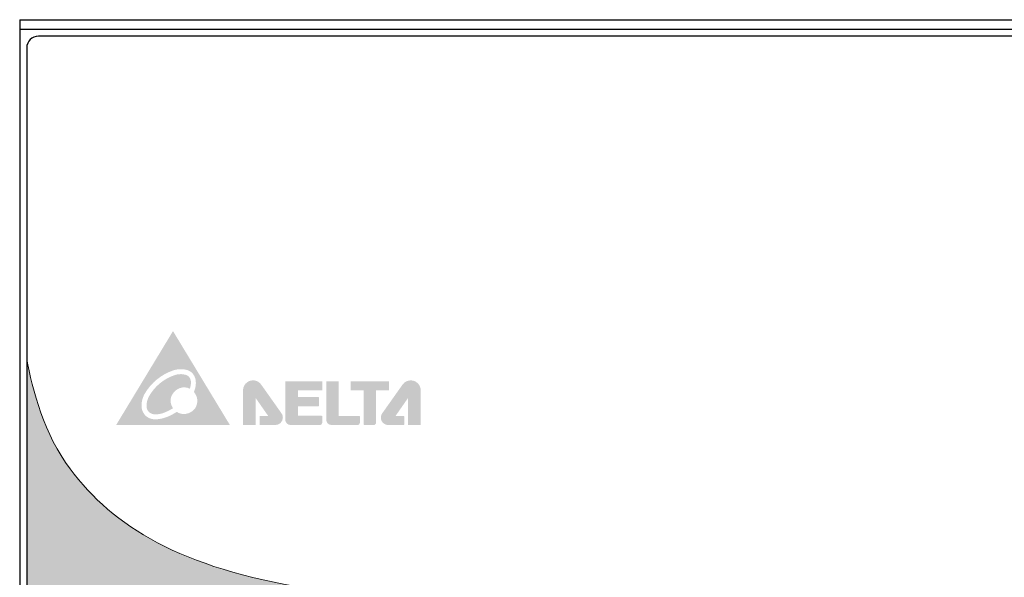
# Model space of a CAD drawing. Header units: inches. Extents: x 0 to 5108, y 0 to 2887.
# Tile 13 of 17: x 389 to 473, y 162 to 209. Entities that reach past the tile are written whole.
import ezdxf

# ---------------------------------------------------------------- set-up
doc = ezdxf.new("R2010")
doc.units = ezdxf.units.IN
doc.header["$MEASUREMENT"] = 0
doc.layers.add('Layer 3', color=7, linetype='Continuous')

msp = doc.modelspace()

# ---------------------------------------------------------------- hatches: boundary and pattern name
h = msp.add_hatch(color=256)
h.paths.add_polyline_path([(407.091, 174.499), (397.4, 174.499), (402.245, 182.5)])
edge = h.paths.add_edge_path(flags=16)
edge.add_spline(control_points=[(402.555, 175.626), (403.062, 175.288), (403.767, 175.429), (404.133, 175.936)], knot_values=[9, 9, 9, 9, 10, 10, 10, 10], degree=3, periodic=0)
edge.add_spline(control_points=[(404.133, 175.936), (404.415, 176.387), (404.358, 176.95), (404.02, 177.316)], knot_values=[0, 0, 0, 0, 1, 1, 1, 1], degree=3, periodic=0)
edge.add_spline(control_points=[(404.02, 177.316), (404.133, 177.57), (404.189, 177.823), (404.189, 178.077)], knot_values=[1, 1, 1, 1, 2, 2, 2, 2], degree=3, periodic=0)
edge.add_spline(control_points=[(404.189, 178.077), (404.217, 178.669), (403.823, 179.176), (403.231, 179.232)], knot_values=[2, 2, 2, 2, 3, 3, 3, 3], degree=3, periodic=0)
edge.add_spline(control_points=[(403.231, 179.232), (402.893, 179.288), (402.555, 179.26), (402.245, 179.147)], knot_values=[3, 3, 3, 3, 4, 4, 4, 4], degree=3, periodic=0)
edge.add_spline(control_points=[(402.245, 179.147), (401.231, 178.809), (400.358, 178.077), (399.823, 177.147)], knot_values=[4, 4, 4, 4, 5, 5, 5, 5], degree=3, periodic=0)
edge.add_spline(control_points=[(399.823, 177.147), (399.654, 176.837), (399.569, 176.527), (399.569, 176.189)], knot_values=[5, 5, 5, 5, 6, 6, 6, 6], degree=3, periodic=0)
edge.add_spline(control_points=[(399.569, 176.189), (399.541, 175.598), (399.935, 175.091), (400.527, 175.006)], knot_values=[6, 6, 6, 6, 7, 7, 7, 7], degree=3, periodic=0)
edge.add_spline(control_points=[(400.527, 175.006), (400.865, 174.978), (401.203, 175.006), (401.513, 175.119)], knot_values=[7, 7, 7, 7, 8, 8, 8, 8], degree=3, periodic=0)
edge.add_spline(control_points=[(401.513, 175.119), (401.879, 175.232), (402.217, 175.401), (402.555, 175.626)], knot_values=[8, 8, 8, 8, 9, 9, 9, 9], degree=3, periodic=0)
at = {"ltscale": 5}
h = msp.add_hatch(color=18, dxfattribs=at)
edge = h.paths.add_edge_path(flags=16)
edge.add_arc((517.299, 139), 2.1, 0, 360)
edge = h.paths.add_edge_path(flags=16)
edge.add_arc((517.299, 131), 2.1, 0, 360)
edge = h.paths.add_edge_path()
edge.add_spline(control_points=[(511.703, 148.943), (522.154, 144.659), (526.669, 140.985), (528.6, 138.778)], knot_values=[4, 4, 4, 4, 4.611957, 4.611957, 4.611957, 4.611957], degree=3, periodic=0)
edge.add_line((528.6, 138.778), (528.6, 113.899))
edge.add_arc((527.6, 113.899), 1, 270, 360, ccw=False)
edge.add_line((527.6, 112.899), (390.8, 112.899))
edge.add_arc((390.8, 113.899), 1, 180, 270, ccw=False)
edge.add_line((389.8, 113.899), (389.8, 180.153))
edge.add_spline(control_points=[(389.8, 180.153), (390.278, 177.498), (391.308, 173.677), (393.49, 170.773)], knot_values=[0.411925, 0.411925, 0.411925, 0.411925, 1, 1, 1, 1], degree=3, periodic=0)
edge.add_spline(control_points=[(393.49, 170.773), (397.2, 165.835), (402.816, 162.363), (413.798, 160.584)], knot_values=[1, 1, 1, 1, 2, 2, 2, 2], degree=3, periodic=0)
edge.add_spline(control_points=[(413.798, 160.584), (424.781, 158.805), (459.702, 157.159), (459.702, 157.159)], knot_values=[2, 2, 2, 2, 3, 3, 3, 3], degree=3, periodic=0)
edge.add_spline(control_points=[(459.702, 157.159), (459.702, 157.159), (494.624, 156.457), (511.703, 148.943)], knot_values=[3, 3, 3, 3, 4, 4, 4, 4], degree=3, periodic=0)
h = msp.add_hatch(color=256)
edge = h.paths.add_edge_path()
edge.add_spline(control_points=[(403.682, 177.598), (403.119, 177.88), (402.443, 177.626), (402.161, 177.063)], knot_values=[2, 2, 2, 2, 3, 3, 3, 3], degree=3, periodic=0)
edge.add_spline(control_points=[(402.161, 177.063), (401.964, 176.697), (402.02, 176.274), (402.245, 175.936)], knot_values=[3, 3, 3, 3, 4, 4, 4, 4], degree=3, periodic=0)
edge.add_spline(control_points=[(402.245, 175.936), (401.964, 175.767), (401.682, 175.626), (401.372, 175.513)], knot_values=[4, 4, 4, 4, 5, 5, 5, 5], degree=3, periodic=0)
edge.add_spline(control_points=[(401.372, 175.513), (401.119, 175.429), (400.837, 175.401), (400.583, 175.429)], knot_values=[5, 5, 5, 5, 6, 6, 6, 6], degree=3, periodic=0)
edge.add_spline(control_points=[(400.583, 175.429), (400.217, 175.485), (399.964, 175.795), (399.992, 176.161)], knot_values=[6, 6, 6, 6, 7, 7, 7, 7], degree=3, periodic=0)
edge.add_spline(control_points=[(399.992, 176.161), (399.992, 176.443), (400.076, 176.697), (400.189, 176.922)], knot_values=[7, 7, 7, 7, 8, 8, 8, 8], degree=3, periodic=0)
edge.add_spline(control_points=[(400.189, 176.922), (400.668, 177.795), (401.457, 178.443), (402.386, 178.753)], knot_values=[8, 8, 8, 8, 9, 9, 9, 9], degree=3, periodic=0)
edge.add_spline(control_points=[(402.386, 178.753), (402.64, 178.838), (402.922, 178.866), (403.175, 178.809)], knot_values=[9, 9, 9, 9, 10, 10, 10, 10], degree=3, periodic=0)
edge.add_spline(control_points=[(403.175, 178.809), (403.541, 178.781), (403.795, 178.471), (403.767, 178.105)], knot_values=[0, 0, 0, 0, 1, 1, 1, 1], degree=3, periodic=0)
edge.add_spline(control_points=[(403.767, 178.105), (403.767, 177.936), (403.739, 177.767), (403.682, 177.598)], knot_values=[1, 1, 1, 1, 2, 2, 2, 2], degree=3, periodic=0)
h = msp.add_hatch(color=256)
edge = h.paths.add_edge_path()
edge.add_spline(control_points=[(409.65, 175.282), (409.626, 175.282), (409.609, 175.262), (409.609, 175.237)], knot_values=[15, 15, 15, 15, 16, 16, 16, 16], degree=3, periodic=0)
edge.add_spline(control_points=[(409.609, 175.237), (409.609, 175.237), (409.609, 174.551), (409.609, 174.551)], knot_values=[0, 0, 0, 0, 1, 1, 1, 1], degree=3, periodic=0)
edge.add_spline(control_points=[(409.609, 174.551), (409.609, 174.526), (409.626, 174.507), (409.65, 174.507)], knot_values=[1, 1, 1, 1, 2, 2, 2, 2], degree=3, periodic=0)
edge.add_spline(control_points=[(409.65, 174.507), (409.65, 174.507), (410.963, 174.507), (410.963, 174.507)], knot_values=[2, 2, 2, 2, 3, 3, 3, 3], degree=3, periodic=0)
edge.add_spline(control_points=[(410.963, 174.507), (411.309, 174.507), (411.592, 174.79), (411.592, 175.138), (411.592, 175.269), (411.551, 175.396), (411.477, 175.503)], knot_values=[3, 3, 3, 3, 4, 4, 4, 5, 5, 5, 5], degree=3, periodic=0)
edge.add_spline(control_points=[(411.477, 175.503), (411.477, 175.503), (409.747, 177.949), (409.747, 177.949)], knot_values=[5, 5, 5, 5, 6, 6, 6, 6], degree=3, periodic=0)
edge.add_spline(control_points=[(409.747, 177.949), (409.477, 178.331), (408.944, 178.423), (408.561, 178.151)], knot_values=[6, 6, 6, 6, 7, 7, 7, 7], degree=3, periodic=0)
edge.add_spline(control_points=[(408.561, 178.151), (408.336, 177.991), (408.201, 177.733), (408.201, 177.457)], knot_values=[7, 7, 7, 7, 8, 8, 8, 8], degree=3, periodic=0)
edge.add_spline(control_points=[(408.201, 177.457), (408.201, 177.457), (408.201, 174.551), (408.201, 174.551)], knot_values=[8, 8, 8, 8, 9, 9, 9, 9], degree=3, periodic=0)
edge.add_spline(control_points=[(408.201, 174.551), (408.201, 174.526), (408.223, 174.507), (408.245, 174.507)], knot_values=[9, 9, 9, 9, 10, 10, 10, 10], degree=3, periodic=0)
edge.add_spline(control_points=[(408.245, 174.507), (408.245, 174.507), (409.238, 174.507), (409.238, 174.507)], knot_values=[10, 10, 10, 10, 11, 11, 11, 11], degree=3, periodic=0)
edge.add_spline(control_points=[(409.238, 174.507), (409.263, 174.507), (409.279, 174.526), (409.279, 174.551)], knot_values=[11, 11, 11, 11, 12, 12, 12, 12], degree=3, periodic=0)
edge.add_spline(control_points=[(409.279, 174.551), (409.279, 174.551), (409.279, 176.807), (409.279, 176.807)], knot_values=[12, 12, 12, 12, 13, 13, 13, 13], degree=3, periodic=0)
edge.add_spline(control_points=[(409.279, 176.807), (409.279, 176.807), (410.341, 175.282), (410.341, 175.282)], knot_values=[13, 13, 13, 13, 14, 14, 14, 14], degree=3, periodic=0)
edge.add_spline(control_points=[(410.341, 175.282), (410.341, 175.282), (409.65, 175.282), (409.65, 175.282)], knot_values=[14, 14, 14, 14, 15, 15, 15, 15], degree=3, periodic=0)
edge = h.paths.add_edge_path()
edge.add_spline(control_points=[(411.791, 174.983), (411.791, 174.983), (411.791, 178.193), (411.791, 178.193)], knot_values=[19, 19, 19, 19, 20, 20, 20, 20], degree=3, periodic=0)
edge.add_spline(control_points=[(411.791, 178.193), (411.791, 178.217), (411.81, 178.236), (411.832, 178.236)], knot_values=[0, 0, 0, 0, 1, 1, 1, 1], degree=3, periodic=0)
edge.add_spline(control_points=[(411.832, 178.236), (411.832, 178.236), (414.902, 178.236), (414.902, 178.236)], knot_values=[1, 1, 1, 1, 2, 2, 2, 2], degree=3, periodic=0)
edge.add_spline(control_points=[(414.902, 178.236), (414.924, 178.236), (414.944, 178.217), (414.944, 178.193)], knot_values=[2, 2, 2, 2, 3, 3, 3, 3], degree=3, periodic=0)
edge.add_spline(control_points=[(414.944, 178.193), (414.944, 178.193), (414.944, 177.491), (414.944, 177.491)], knot_values=[3, 3, 3, 3, 4, 4, 4, 4], degree=3, periodic=0)
edge.add_spline(control_points=[(414.944, 177.491), (414.944, 177.467), (414.924, 177.448), (414.902, 177.448)], knot_values=[4, 4, 4, 4, 5, 5, 5, 5], degree=3, periodic=0)
edge.add_spline(control_points=[(414.902, 177.448), (414.902, 177.448), (412.889, 177.448), (412.889, 177.448)], knot_values=[5, 5, 5, 5, 6, 6, 6, 6], degree=3, periodic=0)
edge.add_spline(control_points=[(412.889, 177.448), (412.889, 177.448), (412.889, 176.88), (412.889, 176.88)], knot_values=[6, 6, 6, 6, 7, 7, 7, 7], degree=3, periodic=0)
edge.add_spline(control_points=[(412.889, 176.88), (412.889, 176.88), (414.621, 176.88), (414.621, 176.88)], knot_values=[7, 7, 7, 7, 8, 8, 8, 8], degree=3, periodic=0)
edge.add_spline(control_points=[(414.621, 176.88), (414.646, 176.88), (414.666, 176.859), (414.666, 176.836)], knot_values=[8, 8, 8, 8, 9, 9, 9, 9], degree=3, periodic=0)
edge.add_spline(control_points=[(414.666, 176.836), (414.666, 176.836), (414.666, 176.147), (414.666, 176.147)], knot_values=[9, 9, 9, 9, 10, 10, 10, 10], degree=3, periodic=0)
edge.add_spline(control_points=[(414.666, 176.147), (414.666, 176.123), (414.646, 176.104), (414.621, 176.104)], knot_values=[10, 10, 10, 10, 11, 11, 11, 11], degree=3, periodic=0)
edge.add_spline(control_points=[(414.621, 176.104), (414.621, 176.104), (412.889, 176.104), (412.889, 176.104)], knot_values=[11, 11, 11, 11, 12, 12, 12, 12], degree=3, periodic=0)
edge.add_spline(control_points=[(412.889, 176.104), (412.889, 176.104), (412.889, 175.29), (412.889, 175.29)], knot_values=[12, 12, 12, 12, 13, 13, 13, 13], degree=3, periodic=0)
edge.add_spline(control_points=[(412.889, 175.29), (412.889, 175.29), (414.902, 175.29), (414.902, 175.29)], knot_values=[13, 13, 13, 13, 14, 14, 14, 14], degree=3, periodic=0)
edge.add_spline(control_points=[(414.902, 175.29), (414.924, 175.29), (414.944, 175.27), (414.944, 175.246)], knot_values=[14, 14, 14, 14, 15, 15, 15, 15], degree=3, periodic=0)
edge.add_spline(control_points=[(414.944, 175.246), (414.944, 175.246), (414.944, 174.723), (414.944, 174.723)], knot_values=[15, 15, 15, 15, 16, 16, 16, 16], degree=3, periodic=0)
edge.add_spline(control_points=[(414.944, 174.723), (414.944, 174.605), (414.847, 174.507), (414.729, 174.507)], knot_values=[16, 16, 16, 16, 17, 17, 17, 17], degree=3, periodic=0)
edge.add_spline(control_points=[(414.729, 174.507), (414.729, 174.507), (412.267, 174.507), (412.267, 174.507)], knot_values=[17, 17, 17, 17, 18, 18, 18, 18], degree=3, periodic=0)
edge.add_spline(control_points=[(412.267, 174.507), (412.002, 174.507), (411.791, 174.72), (411.791, 174.983)], knot_values=[18, 18, 18, 18, 19, 19, 19, 19], degree=3, periodic=0)
edge = h.paths.add_edge_path()
edge.add_spline(control_points=[(420.591, 178.228), (420.613, 178.228), (420.632, 178.208), (420.632, 178.184)], knot_values=[13, 13, 13, 13, 14, 14, 14, 14], degree=3, periodic=0)
edge.add_spline(control_points=[(420.632, 178.184), (420.632, 178.184), (420.632, 177.489), (420.632, 177.489)], knot_values=[0, 0, 0, 0, 1, 1, 1, 1], degree=3, periodic=0)
edge.add_spline(control_points=[(420.632, 177.489), (420.632, 177.466), (420.613, 177.446), (420.591, 177.446)], knot_values=[1, 1, 1, 1, 2, 2, 2, 2], degree=3, periodic=0)
edge.add_spline(control_points=[(420.591, 177.446), (420.591, 177.446), (419.527, 177.446), (419.527, 177.446)], knot_values=[2, 2, 2, 2, 3, 3, 3, 3], degree=3, periodic=0)
edge.add_spline(control_points=[(419.527, 177.446), (419.527, 177.446), (419.527, 174.723), (419.527, 174.723)], knot_values=[3, 3, 3, 3, 4, 4, 4, 4], degree=3, periodic=0)
edge.add_spline(control_points=[(419.527, 174.723), (419.527, 174.605), (419.43, 174.507), (419.309, 174.507)], knot_values=[4, 4, 4, 4, 5, 5, 5, 5], degree=3, periodic=0)
edge.add_spline(control_points=[(419.309, 174.507), (419.309, 174.507), (418.517, 174.507), (418.517, 174.507)], knot_values=[5, 5, 5, 5, 6, 6, 6, 6], degree=3, periodic=0)
edge.add_spline(control_points=[(418.517, 174.507), (418.495, 174.507), (418.476, 174.526), (418.476, 174.551)], knot_values=[6, 6, 6, 6, 7, 7, 7, 7], degree=3, periodic=0)
edge.add_spline(control_points=[(418.476, 174.551), (418.476, 174.551), (418.476, 177.446), (418.476, 177.446)], knot_values=[7, 7, 7, 7, 8, 8, 8, 8], degree=3, periodic=0)
edge.add_spline(control_points=[(418.476, 177.446), (418.476, 177.446), (417.397, 177.446), (417.397, 177.446)], knot_values=[8, 8, 8, 8, 9, 9, 9, 9], degree=3, periodic=0)
edge.add_spline(control_points=[(417.397, 177.446), (417.373, 177.446), (417.353, 177.466), (417.353, 177.489)], knot_values=[9, 9, 9, 9, 10, 10, 10, 10], degree=3, periodic=0)
edge.add_spline(control_points=[(417.353, 177.489), (417.353, 177.489), (417.353, 178.184), (417.353, 178.184)], knot_values=[10, 10, 10, 10, 11, 11, 11, 11], degree=3, periodic=0)
edge.add_spline(control_points=[(417.353, 178.184), (417.353, 178.208), (417.373, 178.228), (417.397, 178.228)], knot_values=[11, 11, 11, 11, 12, 12, 12, 12], degree=3, periodic=0)
edge.add_spline(control_points=[(417.397, 178.228), (417.397, 178.228), (420.591, 178.228), (420.591, 178.228)], knot_values=[12, 12, 12, 12, 13, 13, 13, 13], degree=3, periodic=0)
edge = h.paths.add_edge_path()
edge.add_spline(control_points=[(417.931, 174.507), (418.049, 174.507), (418.149, 174.605), (418.149, 174.723)], knot_values=[10, 10, 10, 10, 11, 11, 11, 11], degree=3, periodic=0)
edge.add_spline(control_points=[(418.149, 174.723), (418.149, 174.723), (418.149, 175.237), (418.149, 175.237)], knot_values=[0, 0, 0, 0, 1, 1, 1, 1], degree=3, periodic=0)
edge.add_spline(control_points=[(418.149, 175.237), (418.149, 175.262), (418.129, 175.282), (418.104, 175.282)], knot_values=[1, 1, 1, 1, 2, 2, 2, 2], degree=3, periodic=0)
edge.add_spline(control_points=[(418.104, 175.282), (418.104, 175.282), (416.341, 175.282), (416.341, 175.282)], knot_values=[2, 2, 2, 2, 3, 3, 3, 3], degree=3, periodic=0)
edge.add_spline(control_points=[(416.341, 175.282), (416.341, 175.282), (416.341, 178.191), (416.341, 178.191)], knot_values=[3, 3, 3, 3, 4, 4, 4, 4], degree=3, periodic=0)
edge.add_spline(control_points=[(416.341, 178.191), (416.341, 178.214), (416.322, 178.233), (416.3, 178.233)], knot_values=[4, 4, 4, 4, 5, 5, 5, 5], degree=3, periodic=0)
edge.add_spline(control_points=[(416.3, 178.233), (416.3, 178.233), (415.326, 178.233), (415.326, 178.233)], knot_values=[5, 5, 5, 5, 6, 6, 6, 6], degree=3, periodic=0)
edge.add_spline(control_points=[(415.326, 178.233), (415.301, 178.233), (415.282, 178.214), (415.282, 178.191)], knot_values=[6, 6, 6, 6, 7, 7, 7, 7], degree=3, periodic=0)
edge.add_spline(control_points=[(415.282, 178.191), (415.282, 178.191), (415.282, 174.953), (415.282, 174.953)], knot_values=[7, 7, 7, 7, 8, 8, 8, 8], degree=3, periodic=0)
edge.add_spline(control_points=[(415.282, 174.953), (415.282, 174.707), (415.483, 174.507), (415.727, 174.507)], knot_values=[8, 8, 8, 8, 9, 9, 9, 9], degree=3, periodic=0)
edge.add_spline(control_points=[(415.727, 174.507), (415.727, 174.507), (417.931, 174.507), (417.931, 174.507)], knot_values=[9, 9, 9, 9, 10, 10, 10, 10], degree=3, periodic=0)
edge = h.paths.add_edge_path()
edge.add_spline(control_points=[(421.873, 175.282), (421.898, 175.282), (421.917, 175.262), (421.917, 175.237)], knot_values=[15, 15, 15, 15, 16, 16, 16, 16], degree=3, periodic=0)
edge.add_spline(control_points=[(421.917, 175.237), (421.917, 175.237), (421.917, 174.551), (421.917, 174.551)], knot_values=[0, 0, 0, 0, 1, 1, 1, 1], degree=3, periodic=0)
edge.add_spline(control_points=[(421.917, 174.551), (421.917, 174.526), (421.898, 174.507), (421.873, 174.507)], knot_values=[1, 1, 1, 1, 2, 2, 2, 2], degree=3, periodic=0)
edge.add_spline(control_points=[(421.873, 174.507), (421.873, 174.507), (420.561, 174.507), (420.561, 174.507)], knot_values=[2, 2, 2, 2, 3, 3, 3, 3], degree=3, periodic=0)
edge.add_spline(control_points=[(420.561, 174.507), (420.432, 174.507), (420.305, 174.548), (420.198, 174.624)], knot_values=[3, 3, 3, 3, 4, 4, 4, 4], degree=3, periodic=0)
edge.add_spline(control_points=[(420.198, 174.624), (419.914, 174.825), (419.846, 175.218), (420.047, 175.503)], knot_values=[4, 4, 4, 4, 5, 5, 5, 5], degree=3, periodic=0)
edge.add_spline(control_points=[(420.047, 175.503), (420.047, 175.503), (421.777, 177.949), (421.777, 177.949)], knot_values=[5, 5, 5, 5, 6, 6, 6, 6], degree=3, periodic=0)
edge.add_spline(control_points=[(421.777, 177.949), (421.936, 178.173), (422.195, 178.308), (422.47, 178.308), (422.941, 178.308), (423.32, 177.926), (423.32, 177.457)], knot_values=[6, 6, 6, 6, 7, 7, 7, 8, 8, 8, 8], degree=3, periodic=0)
edge.add_spline(control_points=[(423.32, 177.457), (423.32, 177.457), (423.32, 174.551), (423.32, 174.551)], knot_values=[8, 8, 8, 8, 9, 9, 9, 9], degree=3, periodic=0)
edge.add_spline(control_points=[(423.32, 174.551), (423.32, 174.526), (423.301, 174.507), (423.279, 174.507)], knot_values=[9, 9, 9, 9, 10, 10, 10, 10], degree=3, periodic=0)
edge.add_spline(control_points=[(423.279, 174.507), (423.279, 174.507), (422.286, 174.507), (422.286, 174.507)], knot_values=[10, 10, 10, 10, 11, 11, 11, 11], degree=3, periodic=0)
edge.add_spline(control_points=[(422.286, 174.507), (422.261, 174.507), (422.242, 174.526), (422.242, 174.551)], knot_values=[11, 11, 11, 11, 12, 12, 12, 12], degree=3, periodic=0)
edge.add_spline(control_points=[(422.242, 174.551), (422.242, 174.551), (422.242, 176.807), (422.242, 176.807)], knot_values=[12, 12, 12, 12, 13, 13, 13, 13], degree=3, periodic=0)
edge.add_spline(control_points=[(422.242, 176.807), (422.242, 176.807), (421.18, 175.282), (421.18, 175.282)], knot_values=[13, 13, 13, 13, 14, 14, 14, 14], degree=3, periodic=0)
edge.add_spline(control_points=[(421.18, 175.282), (421.18, 175.282), (421.873, 175.282), (421.873, 175.282)], knot_values=[14, 14, 14, 14, 15, 15, 15, 15], degree=3, periodic=0)

# ---------------------------------------------------------------- linework, layer by layer
for p, q in [((389.2, 209), (389.2, 111.5)), ((389.2, 209), (529.2, 209)), ((389.2, 208.2), (529.2, 208.2)), ((527.6, 207.6), (390.8, 207.6)), ((389.8, 206.6), (389.8, 113.899))]:
    msp.add_line(p, q)
msp.add_arc((390.8, 206.6), 1, 90, 180)
at = {"layer": 'Layer 3', "lineweight": 0}
for points in [[(389.8, 180.154), (390.278, 177.499), (391.308, 173.678), (393.49, 170.773)], [(393.49, 170.773), (397.2, 165.835), (402.817, 162.363), (413.799, 160.584)]]:
    msp.add_open_spline(points, degree=3, dxfattribs=at)

doc.saveas('drawing.dxf')
